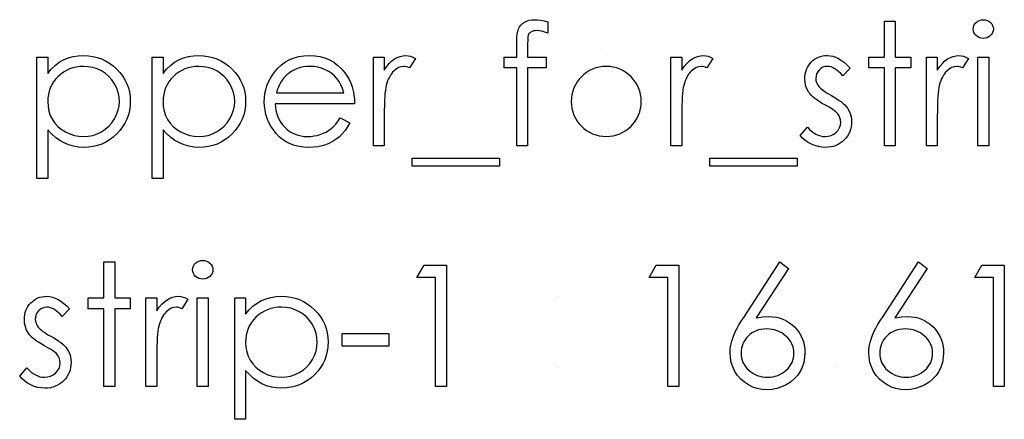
# Model space of a CAD drawing. Header units: inches. Extents: x -122 to 123, y -201 to 75.
# Tile 182 of 191: x 2.296 to 3.308, y 64.323 to 64.734. Entities that reach past the tile are written whole.
import ezdxf

# ---------------------------------------------------------------- set-up
doc = ezdxf.new("R2010")
doc.units = ezdxf.units.IN
doc.header["$MEASUREMENT"] = 0

msp = doc.modelspace()

# ---------------------------------------------------------------- linework, layer by layer
at = {"color": 7, "linetype": 'Continuous'}
msp.add_line((2.89904, 64.69736), (2.89904, 64.69736), dxfattribs=at)
at = {"color": 7, "linetype": 'Continuous', "flags": 128}
for points in [[(2.8389, 64.73186), (2.8389, 64.72019), (2.8389, 64.72019), (2.83569, 64.72142), (2.83274, 64.7223), (2.83001, 64.72282), (2.82753, 64.723), (2.82753, 64.723), (2.82585, 64.7229), (2.8243, 64.72265), (2.82292, 64.7222), (2.82167, 64.72157), (2.82062, 64.72082), (2.81977, 64.72004), (2.81914, 64.71919), (2.81874, 64.71829), (2.81859, 64.71774), (2.81849, 64.71699), (2.81836, 64.71604), (2.81829, 64.71491), (2.81821, 64.71356), (2.81819, 64.71206), (2.81814, 64.71033), (2.81814, 64.70843), (2.81814, 64.70843), (2.81814, 64.69576), (2.81814, 64.69576), (2.83729, 64.69576), (2.83729, 64.69576), (2.83729, 64.68454), (2.83729, 64.68454), (2.81811, 64.68454), (2.81811, 64.68454), (2.81806, 64.60441), (2.81806, 64.60441), (2.80685, 64.60441), (2.80685, 64.60441), (2.80685, 64.68454), (2.80685, 64.68454), (2.79403, 64.68454), (2.79403, 64.68454), (2.79403, 64.69576), (2.79403, 64.69576), (2.80685, 64.69576), (2.80685, 64.69576), (2.80685, 64.71035), (2.80685, 64.71035), (2.80687, 64.71278), (2.80697, 64.71501), (2.8071, 64.71706), (2.8073, 64.71897), (2.80755, 64.72065), (2.80787, 64.72217), (2.80822, 64.72353), (2.80865, 64.72468), (2.8097, 64.72673), (2.81108, 64.72856), (2.81276, 64.73019), (2.81476, 64.73159), (2.81704, 64.73274), (2.81954, 64.73357), (2.82227, 64.73404), (2.82523, 64.73422), (2.82523, 64.73422), (2.82823, 64.73407), (2.83151, 64.73364), (2.83507, 64.73289), (2.8389, 64.73186)], [(3.18505, 64.73261), (3.19627, 64.73261), (3.19627, 64.73261), (3.19627, 64.69576), (3.19627, 64.69576), (3.21229, 64.69576), (3.21229, 64.69576), (3.21229, 64.68454), (3.21229, 64.68454), (3.19627, 64.68454), (3.19627, 64.68454), (3.19627, 64.60441), (3.19627, 64.60441), (3.18505, 64.60441), (3.18505, 64.60441), (3.18505, 64.68454), (3.18505, 64.68454), (3.16903, 64.68454), (3.16903, 64.68454), (3.16903, 64.69576), (3.16903, 64.69576), (3.18505, 64.69576), (3.18505, 64.69576), (3.18505, 64.73261)], [(3.28676, 64.73422), (3.28884, 64.73404), (3.29077, 64.73352), (3.29255, 64.73261), (3.29415, 64.73139), (3.2955, 64.72991), (3.29645, 64.72826), (3.29703, 64.72648), (3.29723, 64.72455), (3.29723, 64.72455), (3.29703, 64.72267), (3.29645, 64.72092), (3.2955, 64.71929), (3.29415, 64.71782), (3.29255, 64.71659), (3.29077, 64.71569), (3.28884, 64.71516), (3.28676, 64.71499), (3.28676, 64.71499), (3.28471, 64.71516), (3.28283, 64.71569), (3.28105, 64.71659), (3.27945, 64.71782), (3.27813, 64.71929), (3.27717, 64.72092), (3.2766, 64.72267), (3.2764, 64.72455), (3.2764, 64.72455), (3.2766, 64.72648), (3.27717, 64.72826), (3.27813, 64.72991), (3.27945, 64.73139), (3.28105, 64.73261), (3.28283, 64.73352), (3.28471, 64.73404), (3.28676, 64.73422)], [(2.31325, 64.69576), (2.32447, 64.69576), (2.32447, 64.69576), (2.32447, 64.67885), (2.32447, 64.67885), (2.32816, 64.68336), (2.33209, 64.68719), (2.33629, 64.6904), (2.34078, 64.69293), (2.34553, 64.69485), (2.35054, 64.69626), (2.35582, 64.69708), (2.36138, 64.69736), (2.36138, 64.69736), (2.36624, 64.69713), (2.37095, 64.69651), (2.37546, 64.69543), (2.37979, 64.6939), (2.38394, 64.69197), (2.3879, 64.6896), (2.39171, 64.68679), (2.39531, 64.68356), (2.39862, 64.68003), (2.40147, 64.6763), (2.4039, 64.67242), (2.40588, 64.66836), (2.40743, 64.66411), (2.40853, 64.6597), (2.40918, 64.65509), (2.40941, 64.65033), (2.40941, 64.65033), (2.40918, 64.64548), (2.40853, 64.64079), (2.40746, 64.63631), (2.40593, 64.632), (2.40395, 64.62787), (2.40155, 64.62394), (2.39872, 64.62021), (2.39544, 64.61665), (2.39186, 64.6134), (2.3881, 64.61059), (2.38414, 64.60822), (2.38004, 64.60626), (2.37573, 64.60476), (2.37125, 64.60368), (2.36657, 64.60303), (2.36173, 64.60281), (2.36173, 64.60281), (2.3563, 64.60308), (2.35107, 64.60396), (2.34608, 64.60536), (2.3413, 64.60736), (2.33677, 64.60992), (2.33244, 64.61305), (2.32836, 64.61673), (2.32447, 64.62096), (2.32447, 64.62096), (2.32447, 64.57076), (2.32447, 64.57076), (2.31326, 64.57076), (2.31326, 64.57076), (2.31326, 64.69576)], [(2.43184, 64.69576), (2.44306, 64.69576), (2.44306, 64.69576), (2.44306, 64.67885), (2.44306, 64.67885), (2.44675, 64.68336), (2.45068, 64.68719), (2.45488, 64.6904), (2.45937, 64.69293), (2.46412, 64.69485), (2.46913, 64.69626), (2.47441, 64.69708), (2.47997, 64.69736), (2.47997, 64.69736), (2.48483, 64.69713), (2.48954, 64.69651), (2.49405, 64.69543), (2.49838, 64.6939), (2.50253, 64.69197), (2.50649, 64.6896), (2.5103, 64.68679), (2.5139, 64.68356), (2.51721, 64.68003), (2.52006, 64.6763), (2.52249, 64.67242), (2.52447, 64.66836), (2.52602, 64.66411), (2.52712, 64.6597), (2.52777, 64.65509), (2.528, 64.65033), (2.528, 64.65033), (2.52777, 64.64548), (2.52712, 64.64079), (2.52605, 64.63631), (2.52452, 64.632), (2.52254, 64.62787), (2.52014, 64.62394), (2.51731, 64.62021), (2.51403, 64.61665), (2.51045, 64.6134), (2.50669, 64.61059), (2.50273, 64.60822), (2.49863, 64.60626), (2.49432, 64.60476), (2.48984, 64.60368), (2.48516, 64.60303), (2.48032, 64.60281), (2.48032, 64.60281), (2.47489, 64.60308), (2.46966, 64.60396), (2.46467, 64.60536), (2.45989, 64.60736), (2.45536, 64.60992), (2.45103, 64.61305), (2.44695, 64.61673), (2.44306, 64.62096), (2.44306, 64.62096), (2.44306, 64.57076), (2.44306, 64.57076), (2.43185, 64.57076), (2.43185, 64.57076), (2.43185, 64.69576)], [(2.6254, 64.63326), (2.63537, 64.62802), (2.63537, 64.62802), (2.63292, 64.62384), (2.63029, 64.62008), (2.62748, 64.61673), (2.62448, 64.61382), (2.6213, 64.6113), (2.61794, 64.60909), (2.61436, 64.60719), (2.61061, 64.60561), (2.60663, 64.60438), (2.60239, 64.60351), (2.59791, 64.60298), (2.59318, 64.60281), (2.59318, 64.60281), (2.58792, 64.60303), (2.58296, 64.60371), (2.57831, 64.60484), (2.57392, 64.60641), (2.56987, 64.60844), (2.56609, 64.61092), (2.56258, 64.61385), (2.5594, 64.61723), (2.55655, 64.62089), (2.55407, 64.62467), (2.55199, 64.62857), (2.55029, 64.6326), (2.54893, 64.63674), (2.54798, 64.64097), (2.54743, 64.64535), (2.54723, 64.64983), (2.54723, 64.64983), (2.54741, 64.65404), (2.54788, 64.65815), (2.54871, 64.66213), (2.54986, 64.66601), (2.55134, 64.66976), (2.55314, 64.67339), (2.55529, 64.67693), (2.55775, 64.68033), (2.55775, 64.68033), (2.56123, 64.68431), (2.56498, 64.68779), (2.56902, 64.6907), (2.57335, 64.6931), (2.57795, 64.69495), (2.58284, 64.69631), (2.588, 64.69708), (2.59345, 64.69736), (2.59345, 64.69736), (2.59906, 64.69708), (2.6044, 64.69623), (2.60943, 64.69483), (2.61416, 64.69288), (2.61862, 64.69035), (2.62278, 64.68724), (2.62666, 64.68359), (2.63024, 64.67938), (2.63024, 64.67938), (2.63254, 64.6761), (2.63452, 64.67264), (2.63622, 64.66896), (2.6376, 64.66511), (2.6387, 64.66105), (2.6395, 64.65679), (2.63998, 64.65234), (2.64018, 64.64768), (2.64018, 64.64768), (2.55845, 64.64768), (2.55845, 64.64768), (2.55867, 64.64407), (2.55917, 64.64062), (2.55998, 64.63734), (2.56108, 64.63423), (2.56243, 64.6313), (2.56408, 64.62852), (2.56604, 64.62592), (2.56826, 64.62347), (2.57072, 64.62126), (2.5733, 64.61933), (2.57603, 64.61771), (2.57891, 64.61638), (2.58191, 64.61535), (2.58507, 64.61463), (2.58835, 64.61418), (2.59178, 64.61402), (2.59178, 64.61402), (2.59513, 64.61415), (2.59841, 64.61455), (2.60167, 64.61523), (2.60487, 64.61615), (2.60795, 64.61731), (2.61078, 64.61866), (2.61336, 64.62016), (2.61572, 64.62184), (2.61799, 64.62387), (2.62037, 64.62647), (2.62285, 64.62957), (2.62541, 64.63326)], [(2.65941, 64.69576), (2.67063, 64.69576), (2.67063, 64.69576), (2.67063, 64.68231), (2.67063, 64.68231), (2.67318, 64.68602), (2.67581, 64.68917), (2.67849, 64.69175), (2.68125, 64.6938), (2.68407, 64.69536), (2.68698, 64.69648), (2.68991, 64.69713), (2.69291, 64.69736), (2.69291, 64.69736), (2.69524, 64.69716), (2.69765, 64.69658), (2.70013, 64.69561), (2.70268, 64.69423), (2.70268, 64.69423), (2.69652, 64.68451), (2.69652, 64.68451), (2.69489, 64.68521), (2.69339, 64.68574), (2.69201, 64.68604), (2.69079, 64.68614), (2.69079, 64.68614), (2.68811, 64.68584), (2.68545, 64.68494), (2.68287, 64.68344), (2.68032, 64.68133), (2.67909, 64.68006), (2.67794, 64.6786), (2.67689, 64.677), (2.67589, 64.67522), (2.67496, 64.67327), (2.67411, 64.67117), (2.67333, 64.66889), (2.67263, 64.66646), (2.67263, 64.66646), (2.67216, 64.66428), (2.67176, 64.6616), (2.6714, 64.65842), (2.67113, 64.65474), (2.6709, 64.65058), (2.67075, 64.64593), (2.67065, 64.64077), (2.67063, 64.63511), (2.67063, 64.63511), (2.67063, 64.60441), (2.67063, 64.60441), (2.65941, 64.60441), (2.65941, 64.60441), (2.65941, 64.69576)], [(2.9655, 64.69576), (2.97672, 64.69576), (2.97672, 64.69576), (2.97672, 64.68231), (2.97672, 64.68231), (2.97927, 64.68602), (2.9819, 64.68917), (2.98458, 64.69175), (2.98733, 64.6938), (2.99016, 64.69536), (2.99307, 64.69648), (2.996, 64.69713), (2.999, 64.69736), (2.999, 64.69736), (3.00133, 64.69716), (3.00374, 64.69658), (3.00622, 64.69561), (3.00877, 64.69423), (3.00877, 64.69423), (3.00261, 64.68451), (3.00261, 64.68451), (3.00098, 64.68521), (2.99948, 64.68574), (2.9981, 64.68604), (2.99688, 64.68614), (2.99688, 64.68614), (2.9942, 64.68584), (2.99154, 64.68494), (2.98896, 64.68344), (2.98641, 64.68133), (2.98518, 64.68006), (2.98403, 64.6786), (2.98298, 64.677), (2.98198, 64.67522), (2.98105, 64.67327), (2.9802, 64.67117), (2.97942, 64.66889), (2.97872, 64.66646), (2.97872, 64.66646), (2.97825, 64.66428), (2.97784, 64.6616), (2.97749, 64.65842), (2.97722, 64.65474), (2.97699, 64.65058), (2.97684, 64.64593), (2.97674, 64.64077), (2.97672, 64.63511), (2.97672, 64.63511), (2.97672, 64.60441), (2.97672, 64.60441), (2.9655, 64.60441), (2.9655, 64.60441), (2.9655, 64.69576)], [(3.14979, 64.68436), (3.14218, 64.67652), (3.14218, 64.67652), (3.14018, 64.67878), (3.13818, 64.68073), (3.13617, 64.68238), (3.13422, 64.68374), (3.13224, 64.68479), (3.13029, 64.68554), (3.12834, 64.68599), (3.12641, 64.68614), (3.12641, 64.68614), (3.12405, 64.68592), (3.12188, 64.68521), (3.11985, 64.68406), (3.11802, 64.68243), (3.11649, 64.68051), (3.11541, 64.67845), (3.11476, 64.67622), (3.11454, 64.67385), (3.11454, 64.67385), (3.11474, 64.67169), (3.11531, 64.66961), (3.11629, 64.66756), (3.11764, 64.66556), (3.11764, 64.66556), (3.11852, 64.66453), (3.11962, 64.66348), (3.12092, 64.66235), (3.12245, 64.6612), (3.1242, 64.66), (3.12616, 64.65877), (3.12831, 64.65747), (3.13069, 64.65614), (3.13069, 64.65614), (3.13359, 64.65449), (3.13625, 64.65286), (3.13868, 64.65123), (3.14086, 64.64963), (3.14278, 64.64803), (3.14449, 64.64645), (3.14594, 64.64487), (3.14714, 64.64332), (3.14714, 64.64332), (3.14899, 64.64009), (3.15035, 64.63666), (3.15112, 64.63303), (3.1514, 64.6292), (3.1514, 64.6292), (3.15127, 64.62649), (3.15092, 64.62389), (3.15032, 64.62139), (3.14949, 64.61901), (3.14839, 64.6167), (3.14709, 64.61453), (3.14554, 64.61245), (3.14374, 64.61047), (3.14176, 64.60867), (3.13968, 64.60711), (3.13748, 64.60581), (3.13515, 64.60474), (3.13269, 64.60388), (3.13011, 64.60328), (3.12743, 64.60293), (3.12463, 64.60281), (3.12463, 64.60281), (3.12085, 64.60301), (3.11717, 64.60363), (3.11356, 64.60466), (3.11003, 64.60609), (3.1067, 64.60789), (3.10367, 64.61002), (3.10094, 64.61245), (3.09851, 64.61518), (3.09851, 64.61518), (3.10595, 64.62364), (3.10595, 64.62364), (3.1081, 64.62139), (3.11028, 64.61943), (3.11251, 64.61778), (3.11474, 64.61643), (3.11702, 64.61538), (3.11935, 64.61463), (3.12167, 64.61418), (3.12405, 64.61402), (3.12405, 64.61402), (3.12728, 64.6143), (3.13026, 64.61513), (3.13299, 64.61648), (3.13547, 64.61841), (3.13753, 64.62069), (3.139, 64.62319), (3.13988, 64.62584), (3.14018, 64.62872), (3.14018, 64.62872), (3.13998, 64.6311), (3.1394, 64.63336), (3.13845, 64.63546), (3.1371, 64.63744), (3.1371, 64.63744), (3.13622, 64.63839), (3.1351, 64.63942), (3.13372, 64.64052), (3.13212, 64.64167), (3.13026, 64.64287), (3.12816, 64.64412), (3.12583, 64.64545), (3.12325, 64.64685), (3.12325, 64.64685), (3.12047, 64.64843), (3.11792, 64.65001), (3.11562, 64.65159), (3.11351, 64.65314), (3.11166, 64.65469), (3.11006, 64.65624), (3.10865, 64.6578), (3.1075, 64.65932), (3.1075, 64.65932), (3.10567, 64.6625), (3.10437, 64.66593), (3.10357, 64.66954), (3.10332, 64.67339), (3.10332, 64.67339), (3.10342, 64.67592), (3.10372, 64.67833), (3.10425, 64.68063), (3.10495, 64.68284), (3.10587, 64.68491), (3.107, 64.68689), (3.10833, 64.68877), (3.10986, 64.69052), (3.11156, 64.69212), (3.11336, 64.6935), (3.11526, 64.69468), (3.11727, 64.69566), (3.1194, 64.69641), (3.12162, 64.69693), (3.12395, 64.69726), (3.12641, 64.69736), (3.12641, 64.69736), (3.12931, 64.69716), (3.13222, 64.69656), (3.13515, 64.69553), (3.13808, 64.6941), (3.14098, 64.69228), (3.14391, 64.69005), (3.14687, 64.68742), (3.14979, 64.68436)], [(3.22832, 64.69576), (3.23954, 64.69576), (3.23954, 64.69576), (3.23954, 64.68231), (3.23954, 64.68231), (3.24209, 64.68602), (3.24472, 64.68917), (3.2474, 64.69175), (3.25016, 64.6938), (3.25299, 64.69536), (3.25589, 64.69648), (3.25882, 64.69713), (3.26182, 64.69736), (3.26182, 64.69736), (3.26415, 64.69716), (3.26656, 64.69658), (3.26904, 64.69561), (3.27159, 64.69423), (3.27159, 64.69423), (3.26543, 64.68451), (3.26543, 64.68451), (3.2638, 64.68521), (3.2623, 64.68574), (3.26092, 64.68604), (3.2597, 64.68614), (3.2597, 64.68614), (3.25702, 64.68584), (3.25436, 64.68494), (3.25178, 64.68344), (3.24923, 64.68133), (3.248, 64.68006), (3.24685, 64.6786), (3.2458, 64.677), (3.2448, 64.67522), (3.24387, 64.67327), (3.24302, 64.67117), (3.24224, 64.66889), (3.24154, 64.66646), (3.24154, 64.66646), (3.24107, 64.66428), (3.24067, 64.6616), (3.24031, 64.65842), (3.24004, 64.65474), (3.23981, 64.65058), (3.23966, 64.64593), (3.23956, 64.64077), (3.23954, 64.63511), (3.23954, 64.63511), (3.23954, 64.60441), (3.23954, 64.60441), (3.22832, 64.60441), (3.22832, 64.60441), (3.22832, 64.69576)], [(3.28121, 64.69576), (3.29242, 64.69576), (3.29242, 64.69576), (3.29242, 64.60441), (3.29242, 64.60441), (3.28121, 64.60441), (3.28121, 64.60441), (3.28121, 64.69576)], [(2.36128, 64.68614), (2.35748, 64.68599), (2.35382, 64.68549), (2.35032, 64.68469), (2.34696, 64.68354), (2.34376, 64.68208), (2.34073, 64.68031), (2.33782, 64.67818), (2.33509, 64.67575), (2.33261, 64.67307), (2.33046, 64.67024), (2.32863, 64.66724), (2.32713, 64.66408), (2.32598, 64.66077), (2.32515, 64.65729), (2.32465, 64.65366), (2.32447, 64.64988), (2.32447, 64.64988), (2.32477, 64.64492), (2.32565, 64.64024), (2.32713, 64.63578), (2.32921, 64.6316), (2.33184, 64.62777), (2.33499, 64.62434), (2.33865, 64.62134), (2.3428, 64.61876), (2.34729, 64.61668), (2.35189, 64.6152), (2.3566, 64.61433), (2.36146, 64.61402), (2.36146, 64.61402), (2.36622, 64.61433), (2.37082, 64.61523), (2.37531, 64.6167), (2.37961, 64.61881), (2.38364, 64.62144), (2.38725, 64.62454), (2.3904, 64.62812), (2.39313, 64.63218), (2.39534, 64.63654), (2.39694, 64.64099), (2.39787, 64.64555), (2.39819, 64.65021), (2.39819, 64.65021), (2.39789, 64.65489), (2.39694, 64.65945), (2.39539, 64.6639), (2.39318, 64.66821), (2.39048, 64.67224), (2.38732, 64.67577), (2.38374, 64.67885), (2.37974, 64.68143), (2.37541, 64.68349), (2.3709, 64.68496), (2.36619, 64.68584), (2.36128, 64.68614)], [(2.47987, 64.68614), (2.47607, 64.68599), (2.47241, 64.68549), (2.46891, 64.68469), (2.46555, 64.68354), (2.46234, 64.68208), (2.45932, 64.68031), (2.45641, 64.67818), (2.45368, 64.67575), (2.4512, 64.67307), (2.44905, 64.67024), (2.44722, 64.66724), (2.44572, 64.66408), (2.44457, 64.66077), (2.44374, 64.65729), (2.44324, 64.65366), (2.44306, 64.64988), (2.44306, 64.64988), (2.44336, 64.64492), (2.44424, 64.64024), (2.44572, 64.63578), (2.4478, 64.6316), (2.45043, 64.62777), (2.45358, 64.62434), (2.45724, 64.62134), (2.46139, 64.61876), (2.46588, 64.61668), (2.47048, 64.6152), (2.47519, 64.61433), (2.48005, 64.61402), (2.48005, 64.61402), (2.48481, 64.61433), (2.48941, 64.61523), (2.4939, 64.6167), (2.4982, 64.61881), (2.50223, 64.62144), (2.50584, 64.62454), (2.50899, 64.62812), (2.51172, 64.63218), (2.51393, 64.63654), (2.51553, 64.64099), (2.51646, 64.64555), (2.51678, 64.65021), (2.51678, 64.65021), (2.51648, 64.65489), (2.51553, 64.65945), (2.51398, 64.6639), (2.51177, 64.66821), (2.50907, 64.67224), (2.50591, 64.67577), (2.50233, 64.67885), (2.49833, 64.68143), (2.494, 64.68349), (2.48949, 64.68496), (2.48478, 64.68584), (2.47987, 64.68614)], [(2.62896, 64.6589), (2.62763, 64.66333), (2.62601, 64.66729), (2.62413, 64.67077), (2.62198, 64.67377), (2.61952, 64.67642), (2.61667, 64.6788), (2.61346, 64.68091), (2.60988, 64.68273), (2.60607, 64.68424), (2.60214, 64.68529), (2.59814, 64.68594), (2.59403, 64.68614), (2.59403, 64.68614), (2.59068, 64.68602), (2.58742, 64.68561), (2.58429, 64.68494), (2.58131, 64.68401), (2.57841, 64.68278), (2.57565, 64.68133), (2.57302, 64.67958), (2.57049, 64.67758), (2.57049, 64.67758), (2.56874, 64.67592), (2.56711, 64.67407), (2.56559, 64.67204), (2.56418, 64.66981), (2.56288, 64.66736), (2.56168, 64.66473), (2.5606, 64.66193), (2.55963, 64.6589), (2.55963, 64.6589), (2.62896, 64.6589)], [(2.69947, 64.59159), (2.78922, 64.59159), (2.78922, 64.59159), (2.78922, 64.58358), (2.78922, 64.58358), (2.69947, 64.58358), (2.69947, 64.58358), (2.69947, 64.59159)], [(3.00556, 64.59159), (3.09531, 64.59159), (3.09531, 64.59159), (3.09531, 64.58358), (3.09531, 64.58358), (3.00556, 64.58358), (3.00556, 64.58358), (3.00556, 64.59159)], [(2.48388, 64.48651), (2.48596, 64.48634), (2.48789, 64.48581), (2.48966, 64.48491), (2.49127, 64.48368), (2.49262, 64.48221), (2.49357, 64.48055), (2.49415, 64.47878), (2.49435, 64.47685), (2.49435, 64.47685), (2.49415, 64.47497), (2.49357, 64.47322), (2.49262, 64.47159), (2.49127, 64.47011), (2.48966, 64.46889), (2.48789, 64.46798), (2.48596, 64.46746), (2.48388, 64.46728), (2.48388, 64.46728), (2.48183, 64.46746), (2.47995, 64.46798), (2.47817, 64.46889), (2.47657, 64.47011), (2.47524, 64.47159), (2.47429, 64.47322), (2.47371, 64.47497), (2.47351, 64.47685), (2.47351, 64.47685), (2.47371, 64.47878), (2.47429, 64.48055), (2.47524, 64.48221), (2.47657, 64.48368), (2.47817, 64.48491), (2.47995, 64.48581), (2.48183, 64.48634), (2.48388, 64.48651)], [(2.38217, 64.48491), (2.39338, 64.48491), (2.39338, 64.48491), (2.39338, 64.44805), (2.39338, 64.44805), (2.40941, 64.44805), (2.40941, 64.44805), (2.40941, 64.43683), (2.40941, 64.43683), (2.39338, 64.43683), (2.39338, 64.43683), (2.39338, 64.35671), (2.39338, 64.35671), (2.38217, 64.35671), (2.38217, 64.35671), (2.38217, 64.43683), (2.38217, 64.43683), (2.36614, 64.43683), (2.36614, 64.43683), (2.36614, 64.44805), (2.36614, 64.44805), (2.38217, 64.44805), (2.38217, 64.44805), (2.38217, 64.48491)], [(2.71161, 64.48171), (2.73473, 64.48171), (2.73473, 64.48171), (2.73473, 64.35671), (2.73473, 64.35671), (2.72351, 64.35671), (2.72351, 64.35671), (2.72351, 64.46889), (2.72351, 64.46889), (2.70428, 64.46889), (2.70428, 64.46889), (2.71162, 64.48171)], [(2.9504, 64.48171), (2.97351, 64.48171), (2.97351, 64.48171), (2.97351, 64.35671), (2.97351, 64.35671), (2.96229, 64.35671), (2.96229, 64.35671), (2.96229, 64.46889), (2.96229, 64.46889), (2.94306, 64.46889), (2.94306, 64.46889), (2.9504, 64.48171)], [(3.07768, 64.48491), (3.08632, 64.47813), (3.08632, 64.47813), (3.05329, 64.42762), (3.05329, 64.42762), (3.0599, 64.42852), (3.06624, 64.42882), (3.06624, 64.42882), (3.07004, 64.42865), (3.0737, 64.42815), (3.0772, 64.42732), (3.08056, 64.42614), (3.08376, 64.42464), (3.08684, 64.42281), (3.08975, 64.42063), (3.09253, 64.41813), (3.09506, 64.41538), (3.09726, 64.41247), (3.09911, 64.40942), (3.10062, 64.40621), (3.10179, 64.40283), (3.10264, 64.3993), (3.10315, 64.39562), (3.10332, 64.39179), (3.10332, 64.39179), (3.10302, 64.38655), (3.10207, 64.38157), (3.10052, 64.37686), (3.09831, 64.37238), (3.09556, 64.36827), (3.09225, 64.36462), (3.08845, 64.36139), (3.08409, 64.35861), (3.07941, 64.35638), (3.07452, 64.35478), (3.06949, 64.35383), (3.06426, 64.3535), (3.06426, 64.3535), (3.05923, 64.3538), (3.05437, 64.35473), (3.04968, 64.35628), (3.0452, 64.35843), (3.04105, 64.36116), (3.03737, 64.36439), (3.03413, 64.36812), (3.03141, 64.37236), (3.02923, 64.37694), (3.02765, 64.38165), (3.02672, 64.38653), (3.0264, 64.39156), (3.0264, 64.39156), (3.0266, 64.39542), (3.02717, 64.3994), (3.02813, 64.40346), (3.02945, 64.40761), (3.0303, 64.40977), (3.03128, 64.41204), (3.03243, 64.4144), (3.03371, 64.41688), (3.03516, 64.41948), (3.03674, 64.42216), (3.03849, 64.42497), (3.04037, 64.42787), (3.04037, 64.42787), (3.07768, 64.48491)], [(3.22031, 64.48491), (3.22895, 64.47813), (3.22895, 64.47813), (3.19592, 64.42762), (3.19592, 64.42762), (3.20253, 64.42852), (3.20886, 64.42882), (3.20886, 64.42882), (3.21267, 64.42865), (3.21633, 64.42815), (3.21983, 64.42732), (3.22319, 64.42614), (3.22639, 64.42464), (3.22947, 64.42281), (3.23238, 64.42063), (3.23516, 64.41813), (3.23769, 64.41538), (3.23989, 64.41247), (3.24174, 64.40942), (3.24324, 64.40621), (3.24442, 64.40283), (3.24527, 64.3993), (3.24577, 64.39562), (3.24595, 64.39179), (3.24595, 64.39179), (3.24565, 64.38655), (3.2447, 64.38157), (3.24314, 64.37686), (3.24094, 64.37238), (3.23819, 64.36827), (3.23488, 64.36462), (3.23107, 64.36139), (3.22672, 64.35861), (3.22204, 64.35638), (3.21715, 64.35478), (3.21212, 64.35383), (3.20689, 64.3535), (3.20689, 64.3535), (3.20185, 64.3538), (3.197, 64.35473), (3.19231, 64.35628), (3.18783, 64.35843), (3.18367, 64.36116), (3.17999, 64.36439), (3.17676, 64.36812), (3.17403, 64.37236), (3.17186, 64.37694), (3.17028, 64.38165), (3.16935, 64.38653), (3.16903, 64.39156), (3.16903, 64.39156), (3.16923, 64.39542), (3.1698, 64.3994), (3.17075, 64.40346), (3.17208, 64.40761), (3.17293, 64.40977), (3.17391, 64.41204), (3.17506, 64.4144), (3.17634, 64.41688), (3.17779, 64.41948), (3.17937, 64.42216), (3.18112, 64.42497), (3.183, 64.42787), (3.183, 64.42787), (3.22031, 64.48491)], [(3.28534, 64.48171), (3.30845, 64.48171), (3.30845, 64.48171), (3.30845, 64.35671), (3.30845, 64.35671), (3.29723, 64.35671), (3.29723, 64.35671), (3.29723, 64.46889), (3.29723, 64.46889), (3.278, 64.46889), (3.278, 64.46889), (3.28534, 64.48171)], [(2.34691, 64.43666), (2.3393, 64.42882), (2.3393, 64.42882), (2.33729, 64.43108), (2.33529, 64.43303), (2.33329, 64.43468), (2.33134, 64.43603), (2.32936, 64.43708), (2.3274, 64.43784), (2.32545, 64.43829), (2.32352, 64.43844), (2.32352, 64.43844), (2.32117, 64.43821), (2.31899, 64.43751), (2.31696, 64.43636), (2.31513, 64.43473), (2.31361, 64.4328), (2.31253, 64.43075), (2.31188, 64.42852), (2.31165, 64.42614), (2.31165, 64.42614), (2.31185, 64.42399), (2.31243, 64.42191), (2.31341, 64.41986), (2.31476, 64.41785), (2.31476, 64.41785), (2.31564, 64.41683), (2.31674, 64.41578), (2.31804, 64.41465), (2.31957, 64.4135), (2.32132, 64.4123), (2.32327, 64.41107), (2.32543, 64.40977), (2.3278, 64.40844), (2.3278, 64.40844), (2.33071, 64.40679), (2.33336, 64.40516), (2.33579, 64.40353), (2.33797, 64.40193), (2.3399, 64.40033), (2.3416, 64.39875), (2.34305, 64.39717), (2.34426, 64.39562), (2.34426, 64.39562), (2.34611, 64.39239), (2.34746, 64.38896), (2.34824, 64.38533), (2.34851, 64.3815), (2.34851, 64.3815), (2.34839, 64.37879), (2.34804, 64.37619), (2.34744, 64.37368), (2.34661, 64.3713), (2.34551, 64.369), (2.34421, 64.36682), (2.34265, 64.36474), (2.34085, 64.36277), (2.33887, 64.36096), (2.33679, 64.35941), (2.33459, 64.35811), (2.33226, 64.35703), (2.32981, 64.35618), (2.32723, 64.35558), (2.32455, 64.35523), (2.32175, 64.3551), (2.32175, 64.3551), (2.31796, 64.3553), (2.31428, 64.35593), (2.31068, 64.35696), (2.30715, 64.35838), (2.30382, 64.36019), (2.30079, 64.36232), (2.29806, 64.36474), (2.29563, 64.36747), (2.29563, 64.36747), (2.30307, 64.37594), (2.30307, 64.37594), (2.30522, 64.37368), (2.3074, 64.37173), (2.30963, 64.37008), (2.31185, 64.36873), (2.31413, 64.36767), (2.31646, 64.36692), (2.31879, 64.36647), (2.32117, 64.36632), (2.32117, 64.36632), (2.3244, 64.3666), (2.32738, 64.36742), (2.33011, 64.36878), (2.33259, 64.3707), (2.33464, 64.37298), (2.33612, 64.37549), (2.33699, 64.37814), (2.33729, 64.38102), (2.33729, 64.38102), (2.33709, 64.3834), (2.33652, 64.38565), (2.33557, 64.38776), (2.33421, 64.38973), (2.33421, 64.38973), (2.33334, 64.39069), (2.33221, 64.39171), (2.33083, 64.39281), (2.32923, 64.39397), (2.32738, 64.39517), (2.32528, 64.39642), (2.32295, 64.39775), (2.32037, 64.39915), (2.32037, 64.39915), (2.31759, 64.40073), (2.31503, 64.4023), (2.31273, 64.40388), (2.31063, 64.40543), (2.30877, 64.40699), (2.30717, 64.40854), (2.30577, 64.41009), (2.30462, 64.41162), (2.30462, 64.41162), (2.30279, 64.4148), (2.30149, 64.41823), (2.30069, 64.42184), (2.30044, 64.42569), (2.30044, 64.42569), (2.30054, 64.42822), (2.30084, 64.43062), (2.30136, 64.43293), (2.30206, 64.43513), (2.30299, 64.43721), (2.30412, 64.43919), (2.30544, 64.44107), (2.30697, 64.44282), (2.30867, 64.44442), (2.31048, 64.4458), (2.31238, 64.44698), (2.31438, 64.44795), (2.31651, 64.4487), (2.31874, 64.44923), (2.32107, 64.44955), (2.32352, 64.44965), (2.32352, 64.44965), (2.32643, 64.44945), (2.32933, 64.44885), (2.33226, 64.44783), (2.33519, 64.4464), (2.3381, 64.44457), (2.34103, 64.44234), (2.34398, 64.43971), (2.34691, 64.43666)], [(2.42543, 64.44805), (2.43665, 64.44805), (2.43665, 64.44805), (2.43665, 64.43461), (2.43665, 64.43461), (2.43921, 64.43831), (2.44184, 64.44147), (2.44452, 64.44405), (2.44727, 64.4461), (2.4501, 64.44765), (2.45301, 64.44878), (2.45593, 64.44943), (2.45894, 64.44965), (2.45894, 64.44965), (2.46127, 64.44945), (2.46367, 64.44888), (2.46615, 64.4479), (2.46871, 64.44652), (2.46871, 64.44652), (2.46255, 64.43681), (2.46255, 64.43681), (2.46092, 64.43751), (2.45942, 64.43804), (2.45804, 64.43834), (2.45681, 64.43844), (2.45681, 64.43844), (2.45413, 64.43814), (2.45148, 64.43724), (2.4489, 64.43573), (2.44634, 64.43363), (2.44512, 64.43235), (2.44397, 64.4309), (2.44291, 64.4293), (2.44191, 64.42752), (2.44099, 64.42557), (2.44013, 64.42346), (2.43936, 64.42118), (2.43866, 64.41876), (2.43866, 64.41876), (2.43818, 64.41658), (2.43778, 64.4139), (2.43743, 64.41072), (2.43715, 64.40704), (2.43693, 64.40288), (2.43678, 64.39822), (2.43668, 64.39306), (2.43665, 64.38741), (2.43665, 64.38741), (2.43665, 64.35671), (2.43665, 64.35671), (2.42544, 64.35671), (2.42544, 64.35671), (2.42544, 64.44805)], [(2.47832, 64.44805), (2.48954, 64.44805), (2.48954, 64.44805), (2.48954, 64.35671), (2.48954, 64.35671), (2.47832, 64.35671), (2.47832, 64.35671), (2.47832, 64.44805)], [(2.51678, 64.44805), (2.528, 64.44805), (2.528, 64.44805), (2.528, 64.43115), (2.528, 64.43115), (2.53168, 64.43566), (2.53561, 64.43949), (2.53982, 64.44269), (2.5443, 64.44522), (2.54906, 64.44715), (2.55407, 64.44855), (2.55935, 64.44938), (2.56491, 64.44965), (2.56491, 64.44965), (2.56977, 64.44943), (2.57447, 64.4488), (2.57898, 64.44773), (2.58331, 64.4462), (2.58747, 64.44427), (2.59143, 64.44189), (2.59523, 64.43909), (2.59884, 64.43586), (2.60214, 64.43233), (2.605, 64.4286), (2.60743, 64.42471), (2.60941, 64.42066), (2.61096, 64.4164), (2.61206, 64.41199), (2.61271, 64.40739), (2.61294, 64.40263), (2.61294, 64.40263), (2.61271, 64.39777), (2.61206, 64.39309), (2.61098, 64.38861), (2.60946, 64.3843), (2.60748, 64.38017), (2.60507, 64.37624), (2.60224, 64.37251), (2.59896, 64.36895), (2.59538, 64.3657), (2.59163, 64.36289), (2.58767, 64.36051), (2.58356, 64.35856), (2.57926, 64.35706), (2.57477, 64.35598), (2.57009, 64.35533), (2.56526, 64.3551), (2.56526, 64.3551), (2.55983, 64.35538), (2.55459, 64.35626), (2.54961, 64.35766), (2.54483, 64.35966), (2.54029, 64.36221), (2.53596, 64.36535), (2.53188, 64.36903), (2.528, 64.37326), (2.528, 64.37326), (2.528, 64.32305), (2.528, 64.32305), (2.51678, 64.32305), (2.51678, 64.32305), (2.51678, 64.44805)], [(2.56481, 64.43844), (2.561, 64.43829), (2.55735, 64.43779), (2.55384, 64.43698), (2.55049, 64.43583), (2.54728, 64.43438), (2.54425, 64.4326), (2.54135, 64.43047), (2.53862, 64.42805), (2.53614, 64.42537), (2.53398, 64.42254), (2.53216, 64.41953), (2.53065, 64.41638), (2.5295, 64.41307), (2.52868, 64.40959), (2.52818, 64.40596), (2.528, 64.40218), (2.528, 64.40218), (2.5283, 64.39722), (2.52918, 64.39254), (2.53065, 64.38808), (2.53273, 64.3839), (2.53536, 64.38007), (2.53852, 64.37664), (2.54217, 64.37363), (2.54633, 64.37105), (2.55081, 64.36898), (2.55542, 64.3675), (2.56013, 64.36662), (2.56498, 64.36632), (2.56498, 64.36632), (2.56974, 64.36662), (2.57435, 64.36752), (2.57883, 64.369), (2.58314, 64.3711), (2.58717, 64.37373), (2.59078, 64.37684), (2.59393, 64.38042), (2.59666, 64.38448), (2.59886, 64.38883), (2.60047, 64.39329), (2.60139, 64.39785), (2.60172, 64.4025), (2.60172, 64.4025), (2.60142, 64.40719), (2.60047, 64.41174), (2.59891, 64.4162), (2.59671, 64.42051), (2.59401, 64.42454), (2.59085, 64.42807), (2.58727, 64.43115), (2.58326, 64.43373), (2.57893, 64.43578), (2.57442, 64.43726), (2.56972, 64.43814), (2.56481, 64.43844)], [(3.06388, 64.416), (3.06103, 64.41588), (3.05832, 64.41555), (3.05574, 64.41497), (3.05329, 64.4142), (3.05099, 64.41317), (3.04883, 64.41192), (3.04681, 64.41044), (3.0449, 64.40874), (3.0432, 64.40689), (3.04172, 64.40491), (3.04047, 64.40286), (3.03944, 64.4007), (3.03864, 64.39845), (3.03807, 64.39609), (3.03774, 64.39367), (3.03762, 64.39111), (3.03762, 64.39111), (3.03774, 64.38858), (3.03812, 64.38618), (3.03874, 64.38382), (3.03962, 64.3816), (3.04072, 64.37944), (3.0421, 64.37741), (3.0437, 64.37544), (3.04558, 64.37358), (3.04763, 64.37188), (3.04978, 64.3704), (3.05204, 64.36915), (3.05439, 64.36815), (3.05685, 64.36735), (3.05943, 64.36677), (3.06208, 64.36645), (3.06486, 64.36632), (3.06486, 64.36632), (3.06764, 64.36645), (3.07029, 64.36677), (3.07287, 64.36735), (3.07533, 64.36815), (3.07768, 64.36915), (3.07993, 64.3704), (3.08206, 64.37188), (3.08411, 64.37358), (3.08599, 64.37544), (3.08762, 64.37741), (3.08897, 64.37944), (3.0901, 64.3816), (3.09098, 64.38382), (3.0916, 64.38618), (3.09198, 64.38858), (3.0921, 64.39111), (3.0921, 64.39111), (3.09198, 64.39367), (3.09158, 64.39609), (3.09095, 64.39845), (3.09005, 64.4007), (3.08887, 64.40286), (3.08745, 64.40491), (3.08577, 64.40689), (3.08384, 64.40874), (3.08171, 64.41044), (3.07948, 64.41192), (3.07715, 64.41317), (3.07472, 64.4142), (3.07217, 64.41497), (3.06952, 64.41555), (3.06676, 64.41588), (3.06388, 64.416)], [(3.20651, 64.416), (3.20366, 64.41588), (3.20095, 64.41555), (3.19837, 64.41497), (3.19592, 64.4142), (3.19362, 64.41317), (3.19146, 64.41192), (3.18943, 64.41044), (3.18753, 64.40874), (3.18583, 64.40689), (3.18435, 64.40491), (3.1831, 64.40286), (3.18207, 64.4007), (3.18127, 64.39845), (3.18069, 64.39609), (3.18037, 64.39367), (3.18024, 64.39111), (3.18024, 64.39111), (3.18037, 64.38858), (3.18074, 64.38618), (3.18137, 64.38382), (3.18225, 64.3816), (3.18335, 64.37944), (3.18473, 64.37741), (3.18633, 64.37544), (3.18821, 64.37358), (3.19026, 64.37188), (3.19241, 64.3704), (3.19467, 64.36915), (3.19702, 64.36815), (3.19947, 64.36735), (3.20205, 64.36677), (3.20471, 64.36645), (3.20749, 64.36632), (3.20749, 64.36632), (3.21027, 64.36645), (3.21292, 64.36677), (3.2155, 64.36735), (3.21795, 64.36815), (3.22031, 64.36915), (3.22256, 64.3704), (3.22469, 64.37188), (3.22674, 64.37358), (3.22862, 64.37544), (3.23025, 64.37741), (3.2316, 64.37944), (3.23273, 64.3816), (3.2336, 64.38382), (3.23423, 64.38618), (3.23461, 64.38858), (3.23473, 64.39111), (3.23473, 64.39111), (3.23461, 64.39367), (3.2342, 64.39609), (3.23358, 64.39845), (3.23268, 64.4007), (3.2315, 64.40286), (3.23007, 64.40491), (3.2284, 64.40689), (3.22647, 64.40874), (3.22434, 64.41044), (3.22211, 64.41192), (3.21978, 64.41317), (3.21735, 64.4142), (3.2148, 64.41497), (3.21214, 64.41555), (3.20939, 64.41588), (3.20651, 64.416)], [(2.62736, 64.41119), (2.67544, 64.41119), (2.67544, 64.41119), (2.67544, 64.39837), (2.67544, 64.39837), (2.62736, 64.39837), (2.62736, 64.39837), (2.62736, 64.41119)]]:
    msp.add_lwpolyline(points, dxfattribs=at)
at = {"color": 7, "linetype": 'Continuous'}
for centre, radius, start, end in [((2.89899, 64.65009), 0.03605, 90.00365, 89.99635), ((2.84931, 64.43924), 0.01042, 89.99048, 90.00952), ((2.84931, 64.36552), 0.01042, 89.99048, 90.00952), ((3.13617, 64.36552), 0.01042, 89.98756, 90.01244)]:
    msp.add_arc(centre, radius, start, end, dxfattribs=at)

doc.saveas('drawing.dxf')
